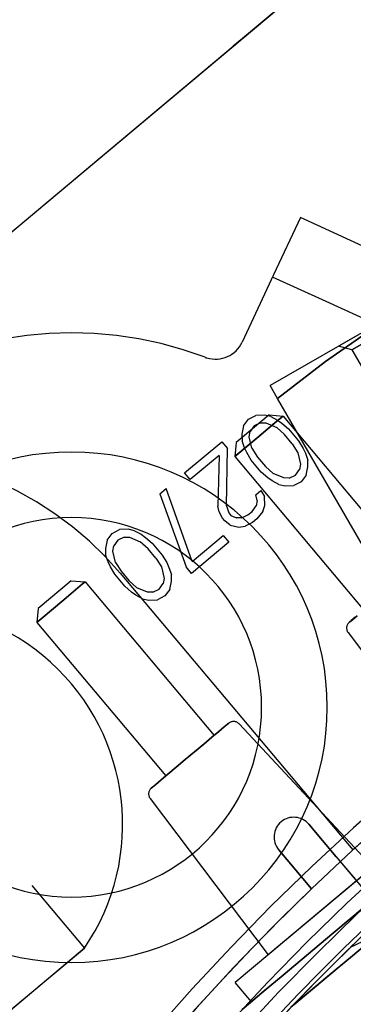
# Model space of a CAD drawing. Extents: x -156717 to 425753, y -51191 to 363295.
# Tile 235 of 256: x 135353 to 135370, y 109832 to 109882. Entities that reach past the tile are written whole.
import ezdxf

# ---------------------------------------------------------------- set-up
doc = ezdxf.new("R2010")
doc.units = 0
doc.header["$LTSCALE"] = 50
doc.linetypes.add('HIDDEN', pattern=[9.525, 6.35, -3.175])
doc.layers.add('DEFAULT_2', color=8, linetype='HIDDEN')

msp = doc.modelspace()

# ---------------------------------------------------------------- linework, layer by layer
at = {"layer": 'DEFAULT_2', "color": 8, "linetype": 'HIDDEN'}
for p, q in [((135387.17655, 109900.48433), (135364.26416, 109881.25856)), ((135316.13089, 109840.86995), (135386.60193, 109900.00217)), ((135364.26416, 109881.25856), (135363.68955, 109880.7764)), ((135316.13089, 109840.86995), (135363.68955, 109880.7764)), ((135393.2747, 109879.55965), (135369.02245, 109865.55761)), ((135367.09085, 109872.08318), (135365.73861, 109869.1833)), ((135370.48267, 109870.53872), (135367.09085, 109872.08318)), ((135365.73861, 109869.1833), (135364.14654, 109865.76909)), ((135368.39592, 109867.82473), (135365.67976, 109869.05705)), ((135373.35321, 109868.05798), (135365.55784, 109863.55732)), ((135371.1127, 109866.58989), (135368.39592, 109867.82473)), ((135370.817, 109866.49292), (135368.36719, 109864.78702)), ((135368.36739, 109864.78717), (135370.81721, 109866.49306)), ((135371.27213, 109866.27903), (135369.70556, 109865.37457)), ((135369.70556, 109865.37457), (135371.27213, 109866.27903)), ((135369.70556, 109865.37457), (135369.02245, 109865.5576)), ((135369.70556, 109865.37457), (135369.02245, 109865.5576)), ((135362.25446, 109865.00055), (135362.25689, 109864.99963)), ((135369.70556, 109865.37457), (135370.80572, 109863.46904)), ((135369.70556, 109865.37457), (135370.80572, 109863.46904)), ((135365.93096, 109862.91105), (135368.36739, 109864.78717)), ((135368.36719, 109864.78702), (135365.93096, 109862.91105)), ((135365.93096, 109862.91105), (135365.55784, 109863.55732)), ((135373.18589, 109850.34516), (135365.93096, 109862.91105)), ((135365.50927, 109862.07087), (135364.25224, 109861.0161)), ((135364.47329, 109861.85007), (135364.84371, 109862.04613)), ((135365.27484, 109862.06359), (135364.84371, 109862.04613)), ((135365.50927, 109862.07087), (135365.0903, 109861.71931)), ((135365.60133, 109861.99325), (135365.27484, 109862.06359)), ((135365.50933, 109862.07092), (135366.21385, 109862.00928)), ((135365.50933, 109862.07092), (135366.21385, 109862.00928)), ((135366.00166, 109861.83124), (135366.21385, 109862.00928)), ((135366.21385, 109862.00928), (135366.00166, 109861.83124)), ((135366.15959, 109861.96376), (135366.21385, 109862.00928)), ((135366.21385, 109862.00928), (135366.15959, 109861.96376)), ((135366.21385, 109862.00928), (135372.75066, 109854.21901)), ((135366.21385, 109862.00928), (135372.75066, 109854.21901)), ((135365.0903, 109861.71931), (135363.83327, 109860.66454)), ((135364.21588, 109861.51932), (135364.12382, 109861.09777)), ((135364.21588, 109861.51932), (135364.47329, 109861.85007)), ((135364.75584, 109861.51334), (135364.55076, 109861.22648)), ((135365.07395, 109861.66549), (135364.75584, 109861.51334)), ((135364.90145, 109860.90805), (135365.88787, 109861.73575)), ((135365.88787, 109861.73575), (135364.90145, 109860.90805)), ((135365.07395, 109861.66549), (135365.34392, 109861.6625)), ((135365.34392, 109861.6625), (135365.89226, 109861.43402)), ((135365.60133, 109861.99325), (135365.93201, 109861.81167)), ((135365.60328, 109861.49695), (135366.00166, 109861.83124)), ((135366.00166, 109861.83124), (135365.60328, 109861.49695)), ((135365.88787, 109861.73575), (135366.15959, 109861.96376)), ((135366.15959, 109861.96376), (135365.88787, 109861.73575)), ((135365.93201, 109861.81167), (135366.15386, 109861.65353)), ((135366.15386, 109861.65353), (135366.48873, 109861.3607)), ((135364.25224, 109861.0161), (135363.83326, 109860.66453)), ((135365.08396, 109861.0612), (135364.09755, 109860.2335)), ((135364.09755, 109860.2335), (135365.08396, 109861.0612)), ((135364.12382, 109861.09777), (135364.1364, 109860.76403)), ((135364.50682, 109860.96009), (135364.55076, 109861.22648)), ((135365.60328, 109861.49695), (135365.08396, 109861.0612)), ((135365.08396, 109861.0612), (135365.60328, 109861.49695)), ((135366.28365, 109861.07385), (135365.89226, 109861.43402)), ((135366.67922, 109860.60242), (135366.28365, 109861.07385)), ((135366.48873, 109861.3607), (135366.99733, 109860.75457)), ((135361.22951, 109859.12822), (135363.11299, 109860.70865)), ((135363.11299, 109860.70865), (135363.39555, 109860.37191)), ((135363.83321, 109860.66449), (135363.77157, 109859.95997)), ((135363.83321, 109860.66449), (135363.77157, 109859.95997)), ((135364.2578, 109860.40684), (135364.1364, 109860.76403)), ((135364.38214, 109860.4723), (135364.90145, 109860.90805)), ((135364.90145, 109860.90805), (135364.38214, 109860.4723)), ((135364.63661, 109860.3804), (135364.50682, 109860.96009)), ((135366.67922, 109860.60242), (135366.96597, 109860.15444)), ((135366.99733, 109860.75457), (135367.22756, 109860.37394)), ((135362.977, 109860.02071), (135361.51206, 109858.79148)), ((135362.977, 109860.02071), (135362.91226, 109857.44156)), ((135363.34338, 109857.45902), (135363.39555, 109860.37191)), ((135363.98376, 109860.13801), (135363.77157, 109859.95997)), ((135363.77157, 109859.95997), (135363.98376, 109860.13801)), ((135363.82582, 109860.00549), (135363.77157, 109859.95997)), ((135363.77157, 109859.95997), (135363.82582, 109860.00549)), ((135364.09755, 109860.2335), (135363.82582, 109860.00549)), ((135363.82582, 109860.00549), (135364.09755, 109860.2335)), ((135364.38214, 109860.4723), (135363.98376, 109860.13801)), ((135363.98376, 109860.13801), (135364.38214, 109860.4723)), ((135364.37501, 109860.1609), (135364.2578, 109860.40684)), ((135364.60525, 109859.78027), (135364.37501, 109860.1609)), ((135364.63661, 109860.3804), (135364.92335, 109859.93242)), ((135366.96597, 109860.15444), (135367.09575, 109859.57475)), ((135367.22756, 109860.37394), (135367.34477, 109860.128)), ((135367.34477, 109860.128), (135367.46618, 109859.77081)), ((135363.77157, 109859.95997), (135370.30839, 109852.16969)), ((135363.77157, 109859.95997), (135370.30839, 109852.16969)), ((135365.11384, 109859.17414), (135364.60525, 109859.78027)), ((135364.92335, 109859.93242), (135365.31893, 109859.461)), ((135367.09575, 109859.57475), (135367.05182, 109859.30836)), ((135367.47875, 109859.43707), (135367.46618, 109859.77081)), ((135361.51206, 109858.79148), (135361.22951, 109859.12822)), ((135365.44872, 109858.88131), (135365.11384, 109859.17414)), ((135365.31893, 109859.461), (135365.71031, 109859.10082)), ((135366.25865, 109858.87234), (135365.71031, 109859.10082)), ((135366.52863, 109858.86935), (135366.84673, 109859.02151)), ((135366.84673, 109859.02151), (135367.05182, 109859.30836)), ((135367.38669, 109859.01552), (135367.12929, 109858.68477)), ((135367.38669, 109859.01552), (135367.47875, 109859.43707)), ((135365.67057, 109858.72317), (135365.44872, 109858.88131)), ((135366.00125, 109858.54159), (135365.67057, 109858.72317)), ((135366.00125, 109858.54159), (135366.32774, 109858.47125)), ((135366.52863, 109858.86935), (135366.25865, 109858.87234)), ((135367.12929, 109858.68477), (135366.75886, 109858.48871)), ((135359.97386, 109858.0746), (135360.28777, 109858.338)), ((135359.97386, 109858.0746), (135361.30092, 109854.36802)), ((135361.61484, 109854.63142), (135360.28777, 109858.338)), ((135364.83346, 109858.02076), (135365.09506, 109858.24026)), ((135364.89836, 109857.73092), (135364.83346, 109858.02076)), ((135365.09506, 109858.24026), (135365.26878, 109857.92698)), ((135366.32774, 109858.47125), (135366.75886, 109858.48871)), ((135364.89836, 109857.73092), (135364.85442, 109857.46452)), ((135365.28555, 109857.48199), (135365.26878, 109857.92698)), ((135362.97715, 109857.15172), (135362.91226, 109857.44156)), ((135363.15087, 109856.83843), (135362.97715, 109857.15172)), ((135363.34338, 109857.45902), (135363.46479, 109857.10183)), ((135363.46479, 109857.10183), (135363.57781, 109856.96714)), ((135364.44006, 109857.00207), (135364.64934, 109857.17767)), ((135364.64934, 109857.17767), (135364.85442, 109857.46452)), ((135365.18929, 109857.17169), (135364.87957, 109856.79704)), ((135365.18929, 109857.17169), (135365.28555, 109857.48199)), ((135363.26389, 109856.70373), (135363.15087, 109856.83843)), ((135363.54226, 109856.47825), (135363.26389, 109856.70373)), ((135363.57781, 109856.96714), (135363.85198, 109856.8529)), ((135364.12196, 109856.84991), (135363.85198, 109856.8529)), ((135364.12196, 109856.84991), (135364.44006, 109857.00207)), ((135364.6703, 109856.62143), (135364.29987, 109856.42538)), ((135364.87957, 109856.79704), (135364.6703, 109856.62143)), ((135357.30978, 109855.72441), (135357.56718, 109856.05516)), ((135357.56718, 109856.05516), (135357.93761, 109856.25122)), ((135358.36874, 109856.26868), (135357.93761, 109856.25122)), ((135358.69522, 109856.19835), (135358.36874, 109856.26868)), ((135358.69522, 109856.19835), (135359.0259, 109856.01676)), ((135359.0259, 109856.01676), (135359.24775, 109855.85862)), ((135363.54226, 109856.47825), (135363.97757, 109856.38447)), ((135363.97757, 109856.38447), (135364.29987, 109856.42538)), ((135357.30978, 109855.72441), (135357.21772, 109855.30286)), ((135357.84974, 109855.71843), (135357.64465, 109855.43158)), ((135358.16784, 109855.87058), (135357.84974, 109855.71843)), ((135358.16784, 109855.87058), (135358.43782, 109855.86759)), ((135358.43782, 109855.86759), (135358.98616, 109855.63912)), ((135359.37754, 109855.27894), (135358.98616, 109855.63912)), ((135359.24775, 109855.85862), (135359.58263, 109855.56579)), ((135359.58263, 109855.56579), (135360.09122, 109854.95967)), ((135363.46696, 109855.61171), (135361.58348, 109854.03129)), ((135361.61484, 109854.63142), (135363.18441, 109855.94845)), ((135363.18441, 109855.94845), (135363.46696, 109855.61171)), ((135357.21772, 109855.30286), (135357.23029, 109854.96912)), ((135357.60072, 109855.16518), (135357.64465, 109855.43158)), ((135357.73051, 109854.5855), (135357.60072, 109855.16518)), ((135359.77312, 109854.80751), (135359.37754, 109855.27894)), ((135357.3517, 109854.61193), (135357.23029, 109854.96912)), ((135357.46891, 109854.36599), (135357.3517, 109854.61193)), ((135357.73051, 109854.5855), (135358.01725, 109854.13752)), ((135359.77312, 109854.80751), (135360.05986, 109854.35953)), ((135360.09122, 109854.95967), (135360.32146, 109854.57903)), ((135360.32146, 109854.57903), (135360.43867, 109854.33309)), ((135357.69914, 109853.98536), (135357.46891, 109854.36599)), ((135357.97252, 109854.03553), (135369.7568, 109840.00825)), ((135358.01725, 109854.13752), (135358.41282, 109853.66609)), ((135360.05986, 109854.35953), (135360.18965, 109853.77984)), ((135360.43867, 109854.33309), (135360.56007, 109853.9759)), ((135361.58348, 109854.03129), (135361.30092, 109854.36802)), ((135355.48237, 109853.65731), (135353.80625, 109852.25087)), ((135355.48237, 109853.65731), (135356.18689, 109853.59567)), ((135355.48237, 109853.65731), (135356.18689, 109853.59567)), ((135356.18689, 109853.59567), (135356.06596, 109853.4942)), ((135356.06596, 109853.4942), (135356.18689, 109853.59567)), ((135356.18689, 109853.59567), (135362.72371, 109845.80539)), ((135356.18689, 109853.59567), (135362.72371, 109845.80539)), ((135358.20774, 109853.37924), (135357.69914, 109853.98536)), ((135358.41282, 109853.66609), (135358.80421, 109853.30591)), ((135359.94063, 109853.2266), (135360.14571, 109853.51345)), ((135360.18965, 109853.77984), (135360.14571, 109853.51345)), ((135360.48059, 109853.22062), (135360.57265, 109853.64216)), ((135360.57265, 109853.64216), (135360.56007, 109853.9759)), ((135356.06596, 109853.4942), (135355.23748, 109852.79902)), ((135355.23748, 109852.79902), (135356.06596, 109853.4942)), ((135358.54261, 109853.0864), (135358.20774, 109853.37924)), ((135358.76446, 109852.92826), (135358.54261, 109853.0864)), ((135359.35255, 109853.07743), (135358.80421, 109853.30591)), ((135359.62253, 109853.07444), (135359.35255, 109853.07743)), ((135359.62253, 109853.07444), (135359.94063, 109853.2266)), ((135360.48059, 109853.22062), (135360.22318, 109852.88986)), ((135355.23748, 109852.79902), (135354.69403, 109852.34301)), ((135354.69403, 109852.34301), (135355.23748, 109852.79902)), ((135359.09514, 109852.74668), (135358.76446, 109852.92826)), ((135359.09514, 109852.74668), (135359.42163, 109852.67634)), ((135359.42163, 109852.67634), (135359.85276, 109852.69381)), ((135360.22318, 109852.88986), (135359.85276, 109852.69381)), ((135353.80625, 109852.25087), (135353.74462, 109851.54636)), ((135353.80625, 109852.25087), (135353.74462, 109851.54636)), ((135354.69403, 109852.34301), (135353.86555, 109851.64783)), ((135353.86555, 109851.64783), (135354.69403, 109852.34301)), ((135353.86555, 109851.64783), (135353.74462, 109851.54636)), ((135353.74462, 109851.54636), (135353.86555, 109851.64783)), ((135353.74462, 109851.54636), (135360.28143, 109843.75608)), ((135353.74462, 109851.54636), (135360.28143, 109843.75608)), ((135369.56811, 109851.54853), (135369.59351, 109851.56984)), ((135369.57447, 109851.55386), (135369.56811, 109851.54853)), ((135369.56811, 109851.54853), (135369.56811, 109851.54853)), ((135369.56811, 109851.54853), (135369.56811, 109851.54853)), ((135369.57447, 109851.55386), (135369.66905, 109851.63323)), ((135369.66905, 109851.63323), (135369.57447, 109851.55386)), ((135369.58137, 109851.55965), (135369.57447, 109851.55386)), ((135369.59351, 109851.56984), (135369.58137, 109851.55965)), ((135369.72506, 109851.68022), (135369.59351, 109851.56984)), ((135369.59351, 109851.56984), (135369.72506, 109851.68022)), ((135369.66905, 109851.63323), (135369.87175, 109851.80332)), ((135369.87175, 109851.80332), (135369.66905, 109851.63323)), ((135369.96148, 109851.87861), (135369.72506, 109851.68022)), ((135369.72506, 109851.68022), (135369.96148, 109851.87861)), ((135369.50872, 109851.02729), (135375.49137, 109843.08805)), ((135369.50872, 109851.02729), (135375.49137, 109843.08805)), ((135362.97071, 109846.01265), (135363.23932, 109846.23804)), ((135363.23932, 109846.23804), (135362.97071, 109846.01265)), ((135363.23932, 109846.23804), (135363.40699, 109846.37874)), ((135363.40699, 109846.37874), (135363.23932, 109846.23804)), ((135363.40699, 109846.37874), (135363.46399, 109846.42656)), ((135363.46399, 109846.42656), (135363.40699, 109846.37874)), ((135363.46399, 109846.42656), (135363.46399, 109846.42656)), ((135363.46399, 109846.42656), (135363.46399, 109846.42656)), ((135363.98761, 109846.39454), (135370.76737, 109839.12414)), ((135363.98761, 109846.39454), (135370.76737, 109839.12414)), ((135362.72371, 109845.80539), (135360.28143, 109843.75608)), ((135362.1981, 109845.36435), (135362.61678, 109845.71567)), ((135362.61678, 109845.71567), (135362.1981, 109845.36435)), ((135362.61678, 109845.71567), (135362.97071, 109846.01265)), ((135362.97071, 109846.01265), (135362.61678, 109845.71567)), ((135361.73899, 109844.97912), (135362.1981, 109845.36435)), ((135362.1981, 109845.36435), (135361.73899, 109844.97912)), ((135360.80704, 109844.19712), (135361.26615, 109844.58235)), ((135361.26615, 109844.58235), (135360.80704, 109844.19712)), ((135361.26615, 109844.58235), (135361.73899, 109844.97912)), ((135361.73899, 109844.97912), (135361.26615, 109844.58235)), ((135360.38836, 109843.8458), (135360.80704, 109844.19712)), ((135360.80704, 109844.19712), (135360.38836, 109843.8458)), ((135359.76582, 109843.32343), (135360.03443, 109843.54882)), ((135360.03443, 109843.54882), (135359.76582, 109843.32343)), ((135360.03443, 109843.54882), (135360.38836, 109843.8458)), ((135360.38836, 109843.8458), (135360.03443, 109843.54882)), ((135359.54115, 109843.13491), (135359.59815, 109843.18274)), ((135359.59815, 109843.18274), (135359.54115, 109843.13491)), ((135359.54116, 109843.13491), (135359.54115, 109843.13491)), ((135359.54116, 109843.13491), (135359.54115, 109843.13491)), ((135359.59815, 109843.18274), (135359.76582, 109843.32343)), ((135359.76582, 109843.32343), (135359.59815, 109843.18274)), ((135359.48177, 109842.61368), (135365.46442, 109834.67444)), ((135374.80053, 109842.50836), (135363.79575, 109833.27426)), ((135375.61699, 109841.53535), (135364.61221, 109832.30124)), ((135368.91216, 109839.64556), (135367.52354, 109841.30045)), ((135367.52354, 109841.30045), (135368.91216, 109839.64556)), ((135365.99122, 109840.01469), (135367.65731, 109838.02912)), ((135367.65731, 109838.02912), (135365.99122, 109840.01469)), ((135368.91216, 109839.64556), (135369.87648, 109838.49632)), ((135368.91216, 109839.64556), (135371.25225, 109836.85675)), ((135370.76737, 109839.12414), (135365.46442, 109834.67444)), ((135353.485, 109838.19256), (135356.15278, 109835.01323)), ((135353.48698, 109838.19021), (135356.15278, 109835.01323)), ((135366.78301, 109832.16437), (135373.01033, 109837.38971)), ((135368.78817, 109835.80529), (135370.34242, 109837.10946)), ((135370.34339, 109837.11028), (135368.78905, 109835.80603)), ((135369.63048, 109835.06555), (135371.28215, 109836.64691)), ((135369.62653, 109835.06451), (135371.94201, 109836.17725)), ((135367.40207, 109834.64222), (135368.78817, 109835.80529)), ((135368.78905, 109835.80603), (135367.40284, 109834.64286)), ((135371.16213, 109835.83888), (135369.72664, 109834.63437)), ((135369.72678, 109834.63448), (135371.16232, 109835.83904)), ((135351.54443, 109831.15584), (135356.15482, 109835.02442)), ((135356.15278, 109835.01323), (135351.55584, 109831.15594)), ((135356.15278, 109835.01323), (135356.1486, 109835.01821)), ((135366.21827, 109833.64889), (135367.40207, 109834.64222)), ((135367.40284, 109834.64286), (135366.21891, 109833.64943)), ((135369.72664, 109834.63437), (135368.46869, 109833.57881)), ((135368.46878, 109833.57889), (135369.72678, 109834.63448)), ((135365.26591, 109832.84977), (135366.21827, 109833.64889)), ((135366.21891, 109833.64943), (135365.26641, 109832.85018)), ((135368.46869, 109833.57881), (135367.42084, 109832.69957)), ((135367.4209, 109832.69962), (135368.46878, 109833.57889)), ((135364.61215, 109832.30119), (135363.79569, 109833.27421)), ((135364.56845, 109832.26453), (135365.26591, 109832.84977)), ((135365.26641, 109832.85018), (135364.56879, 109832.26481)), ((135367.42084, 109832.69957), (135366.61025, 109832.0194)), ((135366.61028, 109832.01943), (135367.4209, 109832.69962)), ((135364.14306, 109831.90758), (135364.56845, 109832.26453)), ((135364.56879, 109832.26481), (135364.14323, 109831.90773))]:
    msp.add_line(p, q, dxfattribs=at)
for centre, radius, start, end in [((135450.76872, 109751.973), 120.44256, 0, 180), ((135450.76872, 109751.973), 120.44256, 0, 180), ((135450.76872, 109751.973), 117.86718, 0, 180), ((135450.76872, 109751.973), 117.11707, 0, 180), ((135450.76872, 109751.973), 117.11707, 0, 180), ((135450.76872, 109751.973), 116.13693, 0, 180), ((135355.50483, 109847.23688), 19.00277, 69.156959, 180), ((135362.78688, 109866.40311), 1.50022, 253.30687, 335), ((135450.82015, 109751.9117), 119.71745, 108.4452611, 151.5174307), ((135450.76872, 109751.973), 112.81144, 0, 180), ((135362.78688, 109866.40311), 1.50022, 249.692203, 253.30687), ((135450.76872, 109751.973), 110.49111, 0, 180), ((135450.76872, 109751.973), 110.49111, 0, 180), ((135344.95154, 109843.10216), 17.00248, 40.033524, 220.047855), ((135355.50483, 109847.23688), 12.95189, 0, 180), ((135450.76872, 109751.973), 107.16562, 0, 180), ((135450.76872, 109751.973), 107.16562, 0, 180), ((135355.50483, 109847.23688), 9.6264, 0, 180), ((135450.82015, 109751.9117), 119.71745, 122.630408, 132.6191732), ((135346.97055, 109841.28834), 11.12162, 325.651424, 130), ((135346.97055, 109841.28834), 11.12162, 325.651424, 130), ((135369.81305, 109851.25662), 0.38106, 130, 216.999981), ((135369.81305, 109851.25662), 0.38106, 130, 216.999981), ((135355.50483, 109847.23688), 12.95189, 180, 0), ((135355.50483, 109847.23688), 9.6264, 180, 0), ((135363.70893, 109846.13466), 0.38106, 43.000019, 130), ((135363.70893, 109846.13466), 0.38106, 43.000019, 130), ((135359.78609, 109842.84301), 0.38106, 130, 216.999981), ((135359.78609, 109842.84301), 0.38106, 130, 216.999981), ((135450.76872, 109751.973), 116.33446, 128.7990116, 180), ((135450.76872, 109751.973), 89.8881, 0, 180), ((135366.75738, 109840.65757), 1.00015, 40, 220), ((135366.75738, 109840.65757), 1.00015, 40, 220), ((135450.76872, 109751.973), 116.13693, 130.0000006, 139.2698316), ((135450.76872, 109751.973), 112.33474, 128.7987166, 270.0017657), ((135450.82015, 109751.91171), 119.71745, 134.0000754, 150.2520783), ((135450.82015, 109751.91171), 119.71745, 134.0000754, 150.2520783), ((135450.76872, 109751.973), 112.81144, 130.0000006, 138.9468944)]:
    msp.add_arc(centre, radius, start, end, dxfattribs=at)

doc.saveas('drawing.dxf')
